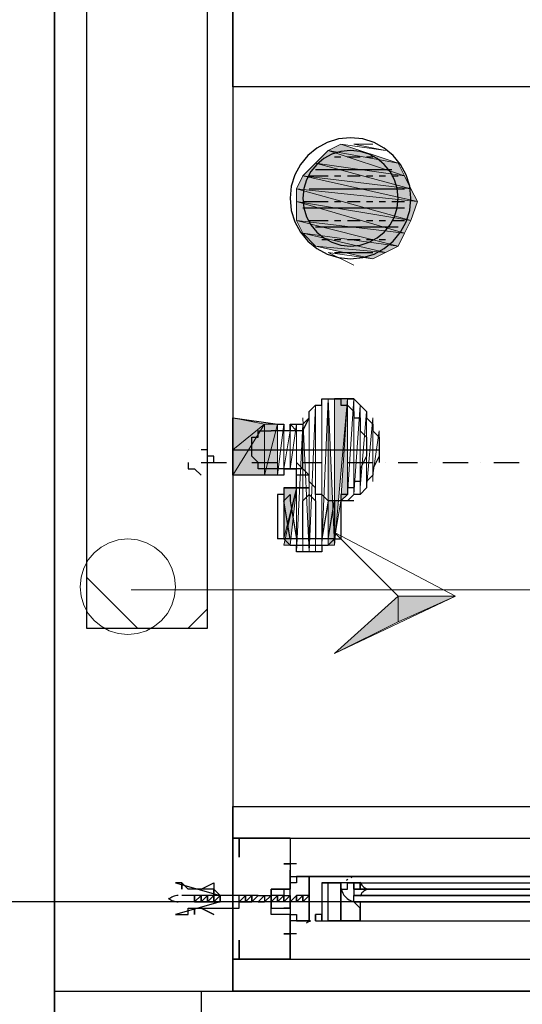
# Model space of a CAD drawing. Header units: millimetres. Extents: x 0 to 420, y 0 to 297.
# Tile 6 of 88: x 48.45 to 51.79, y 105.32 to 111.87. Entities that reach past the tile are written whole.
import ezdxf

# ---------------------------------------------------------------- set-up
doc = ezdxf.new("R2010")
doc.units = ezdxf.units.MM
doc.layers.add('FILL_000000', color=7, linetype='Continuous')
doc.layers.add('LINE_000000', color=7, linetype='Continuous')
doc.layers.add('FILL_FFFFFF', color=7, linetype='Continuous', true_color=0xffffff)
doc.layers.add('LINE_FFFFFF', color=7, linetype='Continuous', true_color=0xffffff)

msp = doc.modelspace()

# ---------------------------------------------------------------- hatches: boundary and pattern name
at = {"layer": 'FILL_000000'}
h = msp.add_hatch(color=7, dxfattribs=at)
h.dxf.hatch_style = 1
h.paths.add_polyline_path([(50.9693, 108.0347), (50.9693, 107.8653), (50.546, 107.6537), (50.9693, 108.0347)])
h = msp.add_hatch(color=7, dxfattribs=at)
h.dxf.hatch_style = 1
h.paths.add_polyline_path([(51.3504, 108.0347), (50.9693, 108.0347), (50.9693, 107.8653), (51.3504, 108.0347)])
at = {"layer": 'FILL_FFFFFF'}
h = msp.add_hatch(color=7, dxfattribs=at)
h.dxf.hatch_style = 1
h.paths.add_polyline_path([(50.5883, 111.0403), (50.9693, 110.9133), (50.5037, 110.998), (50.5883, 111.0403)])
h = msp.add_hatch(color=7, dxfattribs=at)
h.dxf.hatch_style = 1
h.paths.add_polyline_path([(50.5037, 110.998), (51.0117, 110.8287), (50.419, 110.9133), (50.5037, 110.998)])
h = msp.add_hatch(color=7, dxfattribs=at)
h.dxf.hatch_style = 1
h.paths.add_polyline_path([(50.9693, 110.9133), (50.5037, 110.998), (51.0117, 110.8287), (50.9693, 110.9133)])
h = msp.add_hatch(color=7, dxfattribs=at)
h.dxf.hatch_style = 1
h.paths.add_polyline_path([(50.419, 110.9133), (51.054, 110.744), (50.3344, 110.8287), (50.419, 110.9133)])
h = msp.add_hatch(color=7, dxfattribs=at)
h.dxf.hatch_style = 1
h.paths.add_polyline_path([(51.0117, 110.8287), (50.419, 110.9133), (51.054, 110.744), (51.0117, 110.8287)])
h = msp.add_hatch(color=7, dxfattribs=at)
h.dxf.hatch_style = 1
h.paths.add_polyline_path([(50.3344, 110.8287), (51.0963, 110.6593), (50.292, 110.744), (50.3344, 110.8287)])
h = msp.add_hatch(color=7, dxfattribs=at)
h.dxf.hatch_style = 1
h.paths.add_polyline_path([(51.054, 110.744), (50.3344, 110.8287), (51.0963, 110.6593), (51.054, 110.744)])
h = msp.add_hatch(color=7, dxfattribs=at)
h.dxf.hatch_style = 1
h.paths.add_polyline_path([(51.0963, 110.6593), (50.292, 110.744), (51.054, 110.5323), (51.0963, 110.6593)])
h = msp.add_hatch(color=7, dxfattribs=at)
h.dxf.hatch_style = 1
h.paths.add_polyline_path([(50.292, 110.744), (51.054, 110.5323), (50.292, 110.6593), (50.292, 110.744)])
h = msp.add_hatch(color=7, dxfattribs=at)
h.dxf.hatch_style = 1
h.paths.add_polyline_path([(51.054, 110.5323), (50.292, 110.6593), (51.0117, 110.4477), (51.054, 110.5323)])
h = msp.add_hatch(color=7, dxfattribs=at)
h.dxf.hatch_style = 1
h.paths.add_polyline_path([(50.292, 110.6593), (51.0117, 110.4477), (50.292, 110.5323), (50.292, 110.6593)])
h = msp.add_hatch(color=7, dxfattribs=at)
h.dxf.hatch_style = 1
h.paths.add_polyline_path([(51.0117, 110.4477), (50.292, 110.5323), (50.9693, 110.363), (51.0117, 110.4477)])
h = msp.add_hatch(color=7, dxfattribs=at)
h.dxf.hatch_style = 1
h.paths.add_polyline_path([(50.292, 110.5323), (50.9693, 110.363), (50.3344, 110.4477), (50.292, 110.5323)])
h = msp.add_hatch(color=7, dxfattribs=at)
h.dxf.hatch_style = 1
h.paths.add_polyline_path([(50.9693, 110.363), (50.3344, 110.4477), (50.8847, 110.3207), (50.9693, 110.363)])
h = msp.add_hatch(color=7, dxfattribs=at)
h.dxf.hatch_style = 1
h.paths.add_polyline_path([(50.3344, 110.4477), (50.8847, 110.3207), (50.419, 110.363), (50.3344, 110.4477)])
h = msp.add_hatch(color=7, dxfattribs=at)
h.dxf.hatch_style = 1
h.paths.add_polyline_path([(50.8847, 110.3207), (50.419, 110.363), (50.8, 110.2783), (50.8847, 110.3207)])
h = msp.add_hatch(color=7, dxfattribs=at)
h.dxf.hatch_style = 1
h.paths.add_polyline_path([(50.5037, 108.3733), (50.5037, 109.347), (50.546, 108.3733), (50.5037, 108.3733)])
h = msp.add_hatch(color=7, dxfattribs=at)
h.dxf.hatch_style = 1
h.paths.add_polyline_path([(50.546, 109.347), (50.6307, 109.347), (50.546, 108.3733), (50.546, 109.347)])
h = msp.add_hatch(color=7, dxfattribs=at)
h.dxf.hatch_style = 1
h.paths.add_polyline_path([(50.5883, 108.6697), (50.6307, 109.347), (50.6307, 108.712), (50.5883, 108.6697)])
h = msp.add_hatch(color=7, dxfattribs=at)
h.dxf.hatch_style = 1
h.paths.add_polyline_path([(49.8687, 109.0083), (50.0804, 109.1777), (49.8687, 109.22), (49.8687, 109.0083)])
h = msp.add_hatch(color=7, dxfattribs=at)
h.dxf.hatch_style = 1
h.paths.add_polyline_path([(49.8687, 108.839), (49.8687, 109.0083), (50.0804, 109.1777), (49.8687, 108.839)])
h = msp.add_hatch(color=7, dxfattribs=at)
h.dxf.hatch_style = 1
h.paths.add_polyline_path([(49.8687, 108.839), (50.0804, 109.1777), (50.0804, 108.839), (49.8687, 108.839)])
h = msp.add_hatch(color=7, dxfattribs=at)
h.dxf.hatch_style = 1
h.paths.add_polyline_path([(50.0804, 109.1777), (50.0804, 108.839), (50.165, 109.1777), (50.0804, 109.1777)])
h = msp.add_hatch(color=7, dxfattribs=at)
h.dxf.hatch_style = 1
h.paths.add_polyline_path([(50.0804, 108.839), (50.165, 109.1777), (50.165, 108.839), (50.0804, 108.839)])
h = msp.add_hatch(color=7, dxfattribs=at)
h.dxf.hatch_style = 1
h.paths.add_polyline_path([(50.2074, 108.3733), (50.292, 108.7543), (50.2497, 108.3733), (50.2074, 108.3733)])
h = msp.add_hatch(color=7, dxfattribs=at)
h.dxf.hatch_style = 1
h.paths.add_polyline_path([(50.2074, 108.7543), (50.292, 108.7543), (50.2074, 108.4157), (50.2074, 108.7543)])

# ---------------------------------------------------------------- linework, layer by layer
at = {"layer": 'LINE_000000', "lineweight": 25}
for p, q in [((48.6833, 225.5943), (48.6833, 69.1303)), ((48.6833, 105.3253), (48.6833, 217.2123)), ((50.546, 110.9557), (50.5883, 110.9557)), ((50.6307, 110.9557), (50.7153, 110.9557)), ((50.7577, 110.9557), (50.8, 110.9557)), ((50.8423, 110.9557), (50.8423, 110.9557)), ((50.419, 110.871), (50.927, 110.871)), ((50.546, 110.8287), (50.5883, 110.8287)), ((50.6307, 110.8287), (50.7153, 110.8287)), ((50.7577, 110.8287), (50.8, 110.8287)), ((50.8423, 110.8287), (50.8847, 110.8287)), ((50.927, 110.8287), (50.9693, 110.8287)), ((50.3767, 110.744), (51.0117, 110.744)), ((50.546, 110.6593), (50.5883, 110.6593)), ((50.6307, 110.6593), (50.7153, 110.6593)), ((50.7577, 110.6593), (50.8, 110.6593)), ((50.8423, 110.6593), (50.8847, 110.6593)), ((50.927, 110.6593), (51.0117, 110.6593)), ((50.3344, 110.617), (51.0117, 110.617)), ((50.546, 110.5323), (50.5883, 110.5323)), ((50.6307, 110.5323), (50.7153, 110.5323)), ((50.7577, 110.5323), (50.8, 110.5323)), ((50.8423, 110.5323), (50.8847, 110.5323)), ((50.927, 110.5323), (51.0117, 110.5323)), ((50.419, 110.49), (50.9693, 110.49)), ((50.4613, 110.4053), (50.5037, 110.4053)), ((50.546, 110.4053), (50.5883, 110.4053)), ((50.6307, 110.4053), (50.7153, 110.4053)), ((50.7577, 110.4053), (50.8, 110.4053)), ((50.8423, 110.4053), (50.8847, 110.4053)), ((50.546, 110.3207), (50.8, 110.3207)), ((50.673, 109.347), (50.546, 109.347)), ((50.3344, 109.1777), (50.3767, 109.22)), ((50.038, 109.1353), (50.038, 109.1353)), ((50.0804, 109.1353), (50.0804, 109.1353)), ((50.0804, 109.1353), (50.1227, 109.1353)), ((50.165, 109.1777), (50.165, 109.1777)), ((50.292, 109.1353), (50.2497, 109.1777)), ((50.2497, 109.1353), (50.2497, 109.1353)), ((50.2497, 109.1353), (50.2497, 109.1353)), ((50.3344, 109.1353), (50.292, 109.1353)), ((50.3344, 109.1777), (50.3344, 109.1777)), ((50.3344, 109.1353), (50.3344, 109.1353)), ((50.8423, 109.093), (50.8423, 109.093)), ((50.8423, 109.093), (50.8423, 109.0507)), ((49.5723, 109.0083), (49.5723, 109.0083)), ((49.8687, 109.0083), (50.8423, 109.0083)), ((50.3344, 109.0083), (50.3344, 109.0507)), ((50.3344, 109.0083), (50.3344, 109.0083)), ((50.3344, 109.0083), (50.3344, 109.0083)), ((50.8423, 109.0083), (50.8423, 109.0083)), ((49.657, 108.9237), (49.8263, 108.9237)), ((49.911, 108.9237), (49.911, 108.9237)), ((49.9957, 108.9237), (50.165, 108.9237)), ((50.2497, 108.9237), (50.2497, 108.9237)), ((50.292, 108.9237), (50.292, 108.9237)), ((50.292, 108.9237), (50.3344, 108.8813)), ((50.3344, 108.9237), (50.4613, 108.9237)), ((50.546, 108.9237), (50.546, 108.9237)), ((50.6307, 108.9237), (50.8, 108.9237)), ((50.8423, 108.966), (50.8423, 108.966)), ((50.8423, 108.966), (50.8423, 108.9237)), ((50.8847, 108.9237), (50.8847, 108.9237)), ((50.9693, 108.9237), (51.0963, 108.9237)), ((51.181, 108.9237), (51.181, 108.9237)), ((51.2657, 108.9237), (51.435, 108.9237)), ((51.5197, 108.9237), (51.5197, 108.9237)), ((51.6043, 108.9237), (51.7737, 108.9237)), ((49.6993, 108.8813), (49.6993, 108.8813)), ((50.2074, 108.8813), (50.2074, 108.8813)), ((50.292, 108.8813), (50.2497, 108.8813)), ((50.2497, 108.8813), (50.292, 108.8813)), ((50.2497, 108.8813), (50.2497, 108.8813)), ((50.2497, 108.8813), (50.2497, 108.8813)), ((50.292, 108.7543), (50.292, 108.8813)), ((50.3344, 108.8813), (50.3344, 108.8813)), ((50.3344, 108.839), (50.3344, 108.839)), ((50.3767, 108.839), (50.3344, 108.839)), ((50.3344, 108.839), (50.3344, 108.839)), ((50.3767, 108.839), (50.3767, 108.839)), ((50.2074, 108.712), (50.2074, 108.6697)), ((50.2074, 108.6697), (50.2074, 108.6697)), ((50.2074, 108.6697), (50.2074, 108.4157)), ((50.2497, 108.4157), (50.2074, 108.6697)), ((50.2074, 108.6697), (50.2074, 108.6697)), ((50.2497, 108.712), (50.2497, 108.712)), ((50.2497, 108.6697), (50.292, 108.4157)), ((50.2497, 108.6697), (50.2497, 108.6697)), ((50.3767, 108.712), (50.3767, 108.712)), ((50.5037, 108.6697), (50.4613, 108.4157)), ((50.5037, 108.4157), (50.546, 108.6697)), ((50.5037, 108.6697), (50.5037, 108.6697)), ((50.673, 108.6697), (50.546, 108.6697)), ((50.546, 108.6697), (50.546, 108.4157)), ((50.5883, 108.6697), (50.5883, 108.6697)), ((50.5883, 108.6697), (50.5883, 108.4157)), ((50.2074, 108.4157), (50.165, 108.4157)), ((50.2074, 108.4157), (50.2074, 108.4157)), ((50.546, 108.4157), (50.2074, 108.4157)), ((50.2497, 108.3733), (50.2074, 108.4157)), ((50.2074, 108.4157), (50.2074, 108.4157)), ((50.2497, 108.4157), (50.2497, 108.4157)), ((50.292, 108.4157), (50.2497, 108.4157)), ((50.3767, 108.4157), (50.3344, 108.4157)), ((50.419, 108.4157), (50.3767, 108.4157)), ((50.3767, 108.4157), (50.3767, 108.4157)), ((50.5037, 108.4157), (50.4613, 108.4157)), ((50.5037, 108.4157), (50.5037, 108.4157)), ((50.546, 108.4157), (50.546, 108.4157)), ((50.292, 108.3733), (50.4613, 108.3733)), ((50.292, 108.331), (50.292, 108.3733)), ((50.292, 108.3733), (50.292, 108.3733)), ((50.4613, 108.3733), (50.4613, 108.3733)), ((50.4613, 108.331), (50.292, 108.331)), ((49.2337, 107.823), (48.895, 108.1617)), ((49.5723, 107.823), (49.6993, 107.95)), ((49.8687, 106.426), (49.8687, 106.426)), ((49.8687, 106.426), (49.911, 106.426)), ((49.911, 106.426), (49.8687, 106.426)), ((49.8687, 106.426), (49.911, 106.426)), ((49.8687, 106.3837), (49.8687, 106.3837)), ((49.8687, 106.3837), (49.8687, 106.3837)), ((49.911, 106.426), (49.911, 106.426)), ((49.911, 106.3837), (49.911, 106.3837)), ((49.911, 106.3837), (49.911, 106.3837)), ((49.911, 106.3837), (49.911, 106.3837)), ((50.2497, 106.426), (53.086, 106.426)), ((50.292, 106.2566), (50.2074, 106.2566)), ((50.2497, 106.2566), (50.2497, 106.2566)), ((50.4613, 106.172), (50.4613, 106.172)), ((50.5037, 106.172), (50.4613, 106.172)), ((50.4613, 106.1297), (50.4613, 106.1297)), ((50.4613, 106.1297), (50.5037, 106.1297)), ((50.5037, 106.172), (50.5037, 106.172)), ((50.5037, 106.172), (50.5037, 106.172)), ((50.7153, 106.1297), (52.6203, 106.1297)), ((49.6147, 106.045), (49.53, 106.045)), ((49.6147, 106.0027), (49.657, 106.045)), ((49.6147, 106.045), (49.6147, 106.045)), ((49.657, 106.045), (49.6147, 106.045)), ((49.657, 106.045), (49.657, 106.045)), ((49.657, 106.045), (49.657, 106.045)), ((49.6993, 106.045), (49.657, 106.045)), ((49.6993, 106.0027), (49.7417, 106.045)), ((49.6993, 106.045), (49.6993, 106.045)), ((49.7417, 106.045), (49.6993, 106.045)), ((49.6993, 106.045), (49.6993, 106.045)), ((49.6993, 106.045), (49.6993, 106.045)), ((49.7417, 106.045), (49.7417, 106.045)), ((49.7417, 106.045), (49.7417, 106.045)), ((49.7417, 106.045), (49.7417, 106.045)), ((49.784, 106.045), (49.7417, 106.045)), ((49.784, 106.045), (49.784, 106.045)), ((49.784, 106.045), (49.784, 106.045)), ((49.911, 106.0027), (49.9533, 106.045)), ((49.911, 106.045), (49.911, 106.045)), ((49.911, 106.045), (49.911, 106.045)), ((49.9533, 106.045), (49.911, 106.045)), ((49.9533, 106.045), (49.9533, 106.045)), ((49.9533, 106.045), (49.9533, 106.045)), ((49.9533, 106.045), (49.9533, 106.045)), ((49.9533, 106.0027), (49.9957, 106.045)), ((49.9533, 106.045), (49.9533, 106.045)), ((49.9957, 106.045), (49.9533, 106.045)), ((49.9957, 106.045), (49.9957, 106.045)), ((50.038, 106.045), (49.9957, 106.045)), ((49.9957, 106.0027), (50.038, 106.045)), ((50.038, 106.045), (50.038, 106.045)), ((50.038, 106.045), (50.038, 106.045)), ((50.0804, 106.045), (50.0804, 106.0027)), ((50.0804, 106.045), (50.0804, 106.045)), ((50.0804, 106.045), (50.0804, 106.045)), ((50.0804, 106.045), (50.0804, 106.045)), ((50.0804, 106.045), (50.0804, 106.045)), ((50.165, 106.045), (50.1227, 106.045)), ((50.1227, 106.045), (50.1227, 106.045)), ((50.1227, 106.045), (50.1227, 106.045)), ((50.1227, 106.045), (50.1227, 106.045)), ((50.165, 106.045), (50.165, 106.045)), ((50.165, 106.045), (50.165, 106.045)), ((50.165, 106.045), (50.165, 106.045)), ((50.165, 106.045), (50.165, 106.045)), ((50.2074, 106.045), (50.165, 106.045)), ((50.165, 106.045), (50.165, 106.045)), ((50.2074, 106.045), (50.2074, 106.045)), ((50.2074, 106.045), (50.2074, 106.045)), ((50.2074, 106.045), (50.2074, 106.045)), ((50.2074, 106.045), (50.2074, 106.045)), ((50.2074, 106.045), (50.2074, 106.045)), ((50.2074, 106.045), (50.2074, 106.045)), ((50.2497, 106.045), (50.2497, 106.045)), ((50.2497, 106.045), (50.2497, 106.045)), ((50.2497, 106.045), (50.2497, 106.045)), ((50.2497, 106.045), (50.2497, 106.045)), ((50.2497, 106.045), (50.2497, 106.045)), ((50.2497, 106.045), (50.2497, 106.045)), ((50.292, 106.045), (50.292, 106.045)), ((50.292, 106.045), (50.292, 106.045)), ((50.292, 106.045), (50.292, 106.045)), ((50.3344, 106.045), (50.292, 106.045)), ((50.292, 106.045), (50.292, 106.045)), ((50.292, 106.045), (50.292, 106.045)), ((50.3344, 106.045), (50.3344, 106.045)), ((50.3344, 106.045), (50.3344, 106.045)), ((50.3344, 106.045), (50.3344, 106.045)), ((50.3767, 106.045), (50.3344, 106.0027)), ((50.3767, 106.045), (50.3344, 106.045)), ((50.3344, 106.045), (50.3344, 106.045)), ((50.3344, 106.045), (50.3344, 106.045)), ((50.3767, 106.045), (50.3767, 106.045)), ((50.3767, 106.045), (50.3767, 106.045)), ((50.3767, 106.045), (50.3767, 106.045)), ((50.673, 106.0873), (50.673, 106.0873)), ((50.673, 106.0873), (50.673, 106.0873)), ((50.673, 106.0873), (50.673, 106.045)), ((50.673, 106.045), (50.673, 106.045)), ((50.673, 106.0027), (50.673, 106.045)), ((50.673, 106.045), (52.705, 106.045)), ((50.7153, 106.0873), (50.7153, 106.0873)), ((50.7153, 106.045), (50.7153, 106.045)), ((112.9453, 106.0027), (27.813, 106.0027)), ((49.6147, 106.0027), (49.53, 106.0027)), ((49.6147, 106.0027), (49.6147, 106.0027)), ((49.6147, 106.0027), (49.657, 106.0027)), ((49.657, 106.0027), (49.657, 106.0027)), ((49.657, 106.0027), (49.657, 106.0027)), ((49.657, 106.0027), (49.6993, 106.0027)), ((49.657, 106.0027), (49.657, 106.0027)), ((49.6993, 106.0027), (49.6993, 106.0027)), ((49.6993, 106.0027), (49.7417, 106.0027)), ((49.6993, 106.0027), (49.6993, 106.0027)), ((49.6993, 106.0027), (49.6993, 106.0027)), ((49.7417, 106.0027), (49.7417, 106.0027)), ((49.7417, 106.0027), (49.7417, 106.0027)), ((49.7417, 106.0027), (49.7417, 106.0027)), ((49.7417, 106.0027), (49.7417, 106.0027)), ((49.7417, 106.0027), (49.784, 106.0027)), ((49.784, 106.0027), (49.784, 106.0027)), ((49.784, 106.0027), (49.784, 106.0027)), ((49.784, 106.0027), (49.784, 106.0027)), ((49.784, 106.0027), (49.784, 106.0027)), ((49.911, 106.0027), (49.9533, 106.0027)), ((49.9533, 106.0027), (49.9533, 106.0027)), ((49.9533, 106.0027), (49.9533, 106.0027)), ((49.9533, 106.0027), (49.9533, 106.0027)), ((49.9533, 106.0027), (49.9957, 106.0027)), ((49.9533, 106.0027), (49.9533, 106.0027)), ((49.9957, 106.0027), (49.9957, 106.0027)), ((50.038, 106.0027), (50.038, 106.0027)), ((50.0804, 106.0027), (50.0804, 106.0027)), ((50.0804, 106.0027), (50.0804, 106.0027)), ((50.1227, 106.0027), (50.0804, 106.0027)), ((50.0804, 106.0027), (50.0804, 106.0027)), ((50.0804, 106.0027), (50.0804, 106.0027)), ((50.0804, 106.0027), (50.0804, 106.0027)), ((50.0804, 106.0027), (50.0804, 106.0027)), ((50.165, 106.0027), (50.1227, 106.0027)), ((50.1227, 106.0027), (50.1227, 106.0027)), ((50.1227, 106.0027), (50.1227, 106.0027)), ((50.1227, 106.0027), (50.1227, 106.0027)), ((50.1227, 106.0027), (50.1227, 106.0027)), ((50.165, 106.0027), (50.165, 106.0027)), ((50.165, 106.0027), (50.165, 106.0027)), ((50.165, 106.0027), (50.165, 106.0027)), ((50.2074, 106.0027), (50.165, 106.0027)), ((50.165, 106.0027), (50.165, 106.0027)), ((50.165, 106.0027), (50.165, 106.0027)), ((50.3767, 106.0027), (50.2074, 106.0027)), ((50.2074, 106.0027), (50.2074, 106.0027)), ((50.2074, 106.0027), (50.2074, 106.0027)), ((50.2074, 106.0027), (50.2074, 106.0027)), ((50.2074, 106.0027), (50.2074, 106.0027)), ((50.2074, 106.0027), (50.2074, 106.0027)), ((50.2074, 106.0027), (50.2074, 106.0027)), ((50.2497, 106.0027), (50.2497, 106.0027)), ((50.2497, 106.0027), (50.2497, 106.0027)), ((50.2497, 106.0027), (50.2497, 106.0027)), ((50.2497, 106.0027), (50.2497, 106.0027)), ((50.2497, 106.0027), (50.2497, 106.0027)), ((50.292, 106.0027), (50.292, 106.0027)), ((50.292, 106.0027), (50.292, 106.0027)), ((50.292, 106.0027), (50.292, 106.0027)), ((50.292, 106.0027), (50.292, 106.0027)), ((50.3767, 106.0027), (50.3344, 106.0027)), ((50.3344, 106.0027), (50.3344, 106.0027)), ((50.3344, 106.0027), (50.3344, 106.0027)), ((50.3344, 106.0027), (50.3344, 106.0027)), ((50.3344, 106.0027), (50.3344, 106.0027)), ((50.3767, 106.0027), (50.3767, 106.0027)), ((50.7153, 106.0027), (52.6203, 106.0027)), ((50.3767, 105.8757), (50.3767, 105.8757)), ((50.3767, 105.8757), (50.3767, 105.8757)), ((50.419, 105.8757), (50.419, 105.8757)), ((50.419, 105.8757), (50.419, 105.8757)), ((50.419, 105.8757), (50.419, 105.8757)), ((50.419, 105.8757), (50.419, 105.8757)), ((50.7153, 105.8757), (52.6203, 105.8757)), ((50.292, 105.791), (50.2074, 105.791)), ((50.2497, 105.791), (50.2497, 105.8333)), ((50.2497, 105.791), (50.2497, 105.791)), ((49.8687, 105.6217), (49.8687, 105.6217)), ((49.911, 105.6217), (49.911, 105.6217)), ((50.2497, 105.6217), (53.086, 105.6217)), ((48.6833, 105.41), (66.2517, 105.41))]:
    msp.add_line(p, q, dxfattribs=at)
at = {"layer": 'LINE_000000', "lineweight": 0}
msp.add_line((49.8687, 106.0027), (49.8687, 106.0027), dxfattribs=at)
at = {"layer": 'LINE_000000', "lineweight": 25}
for points in [[(49.8687, 123.6557), (49.8687, 117.983), (57.2347, 117.983), (57.2347, 111.4213), (56.261, 111.4213), (56.261, 117.0093), (49.8687, 117.0093), (49.8687, 105.41)], [(50.3767, 110.8287), (50.419, 110.8287), (50.5037, 110.8287)], [(50.3344, 110.6593), (50.419, 110.6593), (50.5037, 110.6593)], [(50.3767, 110.5323), (50.419, 110.5323), (50.5037, 110.5323)], [(50.546, 108.6697), (50.5037, 108.6697), (50.4613, 108.712), (50.419, 108.712), (50.419, 108.7543), (50.3767, 108.7967), (50.3767, 108.839), (50.3344, 108.8813), (50.3344, 108.966), (50.3344, 109.0083), (50.3344, 109.093), (50.3344, 109.1353), (50.3767, 109.22), (50.3767, 109.2623), (50.419, 109.3047), (50.4613, 109.3047), (50.4613, 109.347), (50.5037, 109.347)], [(50.5037, 109.347), (50.546, 109.347), (50.5883, 109.347), (50.5883, 109.3047), (50.6307, 109.3047), (50.673, 109.2623), (50.673, 109.22), (50.7153, 109.22), (50.7153, 109.1353), (50.7577, 109.093), (50.7577, 109.0083), (50.7577, 108.966), (50.7153, 108.8813), (50.7153, 108.839), (50.7153, 108.7967), (50.673, 108.7967), (50.673, 108.7543), (50.6307, 108.7543), (50.6307, 108.712), (50.5883, 108.712), (50.5883, 108.6697), (50.546, 108.6697)], [(50.6307, 109.347), (50.673, 109.347), (50.7153, 109.3047), (50.7577, 109.2623), (50.7577, 109.22), (50.8, 109.1777), (50.8, 109.1353), (50.8423, 109.093), (50.8423, 109.0083), (50.8423, 108.966), (50.8, 108.8813), (50.8, 108.839), (50.7577, 108.7967), (50.7577, 108.7543), (50.7153, 108.712), (50.673, 108.712), (50.6307, 108.6697)], [(50.6307, 109.347), (50.673, 109.347), (50.7153, 109.3047), (50.7577, 109.2623), (50.7577, 109.22), (50.8, 109.1777), (50.8, 109.1353), (50.8423, 109.093), (50.8423, 109.0083), (50.8423, 108.966), (50.8, 108.8813), (50.8, 108.839), (50.7577, 108.7967), (50.7577, 108.7543), (50.7153, 108.712), (50.673, 108.712), (50.6307, 108.6697)], [(50.165, 108.839), (49.8687, 108.839), (49.8687, 109.22), (50.165, 109.1777), (50.2074, 109.1777), (50.2074, 109.1353)], [(50.038, 108.8813), (50.038, 108.9237), (49.9957, 108.966), (49.9957, 109.0083), (49.9957, 109.0507), (49.9957, 109.093), (50.038, 109.093), (50.038, 109.1353), (50.0804, 109.1353)], [(50.3344, 109.1353), (50.2074, 109.1353), (50.1227, 109.1353)], [(50.2497, 109.1777), (50.292, 109.1777), (50.3344, 109.1777)], [(50.292, 109.1353), (50.2497, 109.1353), (50.2497, 109.1777)], [(49.7417, 108.9237), (49.7417, 108.966), (49.6993, 108.966), (49.6993, 109.0083), (49.657, 109.0083)], [(49.5723, 108.9237), (49.5723, 108.8813), (49.6147, 108.8813), (49.657, 108.839)], [(50.3344, 108.8813), (50.2074, 108.8813), (50.1227, 108.8813), (50.0804, 108.8813), (50.038, 108.8813)], [(50.2074, 108.8813), (50.2074, 108.839), (50.165, 108.839)], [(50.3344, 108.839), (50.292, 108.839), (50.292, 108.8813), (50.2497, 108.8813)], [(50.2074, 108.7543), (50.2074, 108.712), (50.165, 108.712), (50.165, 108.6697), (50.165, 108.4157)], [(50.2074, 108.6697), (50.2497, 108.712), (50.2497, 108.6697)], [(50.3344, 108.4157), (50.3344, 108.6697), (50.3767, 108.712)], [(50.3767, 108.712), (50.419, 108.6697), (50.419, 108.4157)], [(50.2497, 108.3733), (50.5037, 108.3733), (50.546, 108.4157), (50.5883, 108.4157)], [(50.4613, 108.3733), (50.4613, 108.331), (50.3767, 108.331), (50.292, 108.331)], [(50.2497, 106.426), (49.911, 106.426), (50.2497, 106.426), (50.2497, 106.0873), (50.1227, 106.0873), (50.1227, 106.0027), (50.1227, 105.9603), (50.2497, 105.9603), (50.2497, 105.6217), (49.911, 105.6217), (49.911, 105.7063), (49.911, 105.7487), (49.911, 105.7063), (49.911, 105.6217), (50.2497, 105.6217), (50.2497, 105.791)], [(49.911, 106.3837), (49.911, 106.426), (49.911, 106.3837), (49.911, 106.426), (49.911, 106.3413), (49.911, 106.299), (49.911, 106.3413), (49.911, 106.426), (50.2497, 106.426), (50.2497, 106.2566), (50.2497, 106.2143)], [(50.2497, 105.8333), (50.2497, 105.918), (50.1227, 105.918), (50.1227, 106.0873), (50.2497, 106.0873), (50.2497, 106.2143)], [(50.6347, 106.1537), (50.6333, 106.1527), (50.6319, 106.1518), (50.6306, 106.1508), (50.6292, 106.1497), (50.6279, 106.1487), (50.6266, 106.1476), (50.6253, 106.1465), (50.624, 106.1454)], [(50.6892, 106.1719), (50.6845, 106.1716), (50.6799, 106.171), (50.6752, 106.1703), (50.6707, 106.1694), (50.6661, 106.1682), (50.6616, 106.1669), (50.6572, 106.1653), (50.6528, 106.1636)], [(50.717, 106.1363), (50.7196, 106.1279), (50.7233, 106.1201), (50.728, 106.1128), (50.7336, 106.1063), (50.7399, 106.1006), (50.7471, 106.0958), (50.7549, 106.092), (50.7632, 106.0893)], [(49.5045, 106.0449), (49.4959, 106.0442), (49.4875, 106.0428), (49.4792, 106.0408), (49.4711, 106.0381), (49.4633, 106.0347), (49.4558, 106.0307), (49.4485, 106.0262), (49.4417, 106.021)], [(49.6993, 106.0027), (49.6993, 106.045), (49.657, 106.0027), (49.657, 106.045), (49.657, 106.0027)], [(49.6993, 106.045), (49.6993, 106.0027), (49.7417, 106.045)], [(49.784, 106.045), (49.784, 106.0027), (49.784, 106.045), (49.7417, 106.0027)], [(49.9957, 106.0027), (49.9957, 106.045), (49.9957, 106.0027), (50.038, 106.045)], [(50.038, 106.045), (50.1227, 106.045), (50.1227, 106.0027), (49.9957, 106.0027)], [(50.0804, 106.045), (50.038, 106.0027), (50.0804, 106.0027)], [(50.0804, 106.045), (50.0804, 106.0027), (50.1227, 106.045), (50.0804, 106.0027)], [(50.165, 106.0027), (50.165, 106.045), (50.1227, 106.0027), (50.1227, 106.045), (50.1227, 106.0027), (50.1227, 106.045)], [(50.2074, 106.0027), (50.2074, 106.045), (50.165, 106.0027)], [(50.2497, 106.0027), (50.2497, 106.045), (50.2074, 106.0027)], [(50.292, 106.045), (50.292, 106.0027), (50.3344, 106.045)], [(50.3344, 106.045), (50.3344, 106.0027), (50.292, 106.0027)], [(50.5898, 106.0908), (50.5937, 106.0752), (50.5998, 106.0607), (50.6078, 106.0473), (50.6178, 106.0353), (50.6293, 106.0249), (50.6423, 106.0162), (50.6566, 106.0095), (50.672, 106.005)], [(50.5898, 106.0908), (50.5937, 106.0752), (50.5998, 106.0607), (50.6078, 106.0473), (50.6178, 106.0353), (50.6293, 106.0249), (50.6423, 106.0162), (50.6566, 106.0095), (50.672, 106.005)], [(52.705, 106.0873), (50.673, 106.0873), (52.705, 106.0873), (50.673, 106.0873)], [(52.705, 106.045), (50.673, 106.045), (52.705, 106.045), (50.673, 106.045)], [(50.7632, 106.0854), (50.7549, 106.0826), (50.7471, 106.0788), (50.7399, 106.074), (50.7336, 106.0683), (50.728, 106.0618), (50.7233, 106.0546), (50.7196, 106.0468), (50.717, 106.0384)], [(49.4417, 106.0267), (49.4485, 106.0215), (49.4558, 106.0169), (49.4633, 106.013), (49.4711, 106.0096), (49.4792, 106.0069), (49.4875, 106.0049), (49.4959, 106.0035), (49.5045, 106.0027)], [(50.5883, 105.8757), (50.6307, 105.8757), (50.7153, 105.8757), (50.7153, 105.9603), (50.673, 106.0027)], [(50.673, 106.0027), (50.7153, 106.0027), (50.7153, 105.8757), (50.5883, 105.8757)], [(50.624, 106.0293), (50.6315, 106.0232), (50.6394, 106.0179), (50.6478, 106.0134), (50.6565, 106.0096), (50.6655, 106.0066), (50.6747, 106.0045), (50.6842, 106.0031), (50.6937, 106.0027)], [(50.419, 105.8757), (50.419, 105.8757), (50.419, 105.918)], [(50.3885, 105.875), (50.3842, 105.8742), (50.3799, 105.8731), (50.3758, 105.8717), (50.3718, 105.8701), (50.3679, 105.8682), (50.3641, 105.866), (50.3605, 105.8635), (50.357, 105.8608)], [(49.657, 105.41), (49.657, 99.822), (54.8217, 99.822), (54.8217, 98.8907), (48.6833, 98.8907), (48.6833, 105.41)]]:
    msp.add_lwpolyline(points, dxfattribs=at)
for points in [[(48.895, 107.823), (49.6993, 107.823), (49.6993, 117.094), (48.895, 117.094), (48.895, 107.823)], [(56.261, 117.0093), (56.261, 111.4213), (49.8687, 111.4213), (49.8687, 117.0093), (56.261, 117.0093)], [(50.2497, 110.6805), (50.2579, 110.5995), (50.2813, 110.524), (50.3184, 110.4556), (50.3675, 110.3961), (50.427, 110.347), (50.4953, 110.3099), (50.5708, 110.2865), (50.6519, 110.2783), (50.7329, 110.2865), (50.8084, 110.3099), (50.8767, 110.347), (50.9362, 110.3961), (50.9853, 110.4556), (51.0224, 110.524), (51.0459, 110.5995), (51.054, 110.6805), (51.0459, 110.7615), (51.0224, 110.837), (50.9853, 110.9054), (50.9362, 110.9649), (50.8767, 111.014), (50.8084, 111.0511), (50.7329, 111.0745), (50.6519, 111.0827), (50.5708, 111.0745), (50.4953, 111.0511), (50.427, 111.014), (50.3675, 110.9649), (50.3184, 110.9054), (50.2813, 110.837), (50.2579, 110.7615), (50.2497, 110.6805)], [(50.3344, 110.6805), (50.3408, 110.6165), (50.3593, 110.5569), (50.3886, 110.503), (50.4274, 110.456), (50.4743, 110.4172), (50.5283, 110.3879), (50.5879, 110.3694), (50.6519, 110.363), (50.7158, 110.3694), (50.7754, 110.3879), (50.8294, 110.4172), (50.8764, 110.456), (50.9151, 110.503), (50.9444, 110.5569), (50.9629, 110.6165), (50.9694, 110.6805), (50.9629, 110.7445), (50.9444, 110.8041), (50.9151, 110.858), (50.8764, 110.905), (50.8294, 110.9438), (50.7754, 110.973), (50.7158, 110.9915), (50.6519, 110.998), (50.5879, 110.9915), (50.5283, 110.973), (50.4743, 110.9438), (50.4274, 110.905), (50.3886, 110.858), (50.3593, 110.8041), (50.3408, 110.7445), (50.3344, 110.6805)], [(50.2497, 109.1353), (50.2497, 109.1777), (50.2497, 109.1353)], [(50.2497, 108.8813), (50.2074, 108.8813), (50.2497, 108.8813)], [(50.3767, 108.7543), (50.2074, 108.7543), (50.3767, 108.7543)], [(53.467, 105.41), (49.8687, 105.41), (49.8687, 106.6377), (53.467, 106.6377), (53.467, 105.41)], [(50.2074, 106.2566), (50.2497, 106.2566), (50.2074, 106.2566)], [(49.784, 106.0027), (49.4877, 105.918), (49.53, 105.918), (49.5723, 105.918), (49.5723, 105.9603), (49.6147, 105.9603), (49.6147, 105.918), (49.6147, 105.9603), (49.657, 105.9603), (49.6993, 105.9603), (49.7417, 105.9603), (49.784, 105.9603), (49.911, 105.9603), (49.911, 106.045), (49.784, 106.045), (49.7417, 106.0873), (49.7417, 106.045), (49.7417, 106.0873), (49.6993, 106.0873), (49.657, 106.0873), (49.6147, 106.0873), (49.5723, 106.0873), (49.53, 106.1297), (49.53, 106.0873), (49.53, 106.1297), (49.4877, 106.1297), (49.784, 106.045), (49.784, 106.0027)], [(49.657, 106.0873), (49.7417, 106.1297), (49.7417, 106.0873), (49.657, 106.0873)], [(50.4613, 106.172), (50.3767, 106.172), (50.3767, 105.918), (50.3767, 105.8757), (50.2497, 105.8757), (50.2497, 105.918), (50.292, 105.918), (50.292, 105.8757), (50.3767, 105.8757), (50.3767, 106.172), (50.292, 106.172), (50.292, 106.1297), (50.2497, 106.1297), (50.2497, 106.172), (50.5037, 106.172), (50.4613, 106.172)], [(50.6307, 106.1297), (50.673, 106.1297), (50.673, 106.0873), (50.673, 106.1297), (50.7153, 106.1297), (50.7153, 106.0873), (50.7153, 106.1297), (50.5037, 106.1297), (50.4613, 106.1297), (50.4613, 105.8757), (50.4613, 105.918), (50.419, 105.918), (50.419, 105.8757), (50.419, 105.918), (50.419, 105.8757), (50.5883, 105.8757), (50.5883, 106.1297), (50.5883, 106.0873), (50.6307, 106.0873), (50.6307, 106.1297)], [(52.8743, 106.172), (50.5037, 106.172), (52.8743, 106.172)], [(50.5037, 106.1297), (50.5883, 106.1297), (50.5883, 105.8757), (50.5037, 105.8757), (50.5037, 106.1297)], [(50.5883, 106.0873), (50.5883, 106.1297), (50.5883, 106.0873)], [(49.6147, 106.045), (49.6147, 106.0027), (49.6147, 106.045)], [(49.7417, 106.045), (49.7417, 106.0027), (49.7417, 106.045)], [(49.9533, 106.045), (49.9533, 106.0027), (49.9533, 106.045)], [(50.165, 106.0027), (50.165, 106.045), (50.165, 106.0027)], [(50.2074, 105.9603), (50.2497, 105.9603), (50.2497, 106.0873), (50.2074, 106.0873), (50.2074, 106.045), (50.2497, 106.045), (50.2497, 105.9603), (50.2074, 105.9603)], [(50.2074, 106.0027), (50.2074, 106.045), (50.2074, 106.0027)], [(50.2497, 106.0027), (50.2497, 106.045), (50.2497, 106.0027)], [(50.2497, 106.0027), (50.292, 106.045), (50.2497, 106.0027)], [(50.292, 106.0027), (50.292, 106.045), (50.292, 106.0027)], [(50.3344, 106.0027), (50.3344, 106.045), (50.3344, 106.0027)], [(50.3767, 106.0027), (50.3767, 106.045), (50.3767, 106.0027)], [(49.657, 105.9603), (49.7417, 105.918), (49.657, 105.9603)], [(50.2074, 105.791), (50.2497, 105.791), (50.2074, 105.791)], [(49.8687, 105.6217), (49.911, 105.6217), (49.8687, 105.6217)], [(49.911, 105.6217), (49.8687, 105.6217), (49.911, 105.6217)]]:
    msp.add_lwpolyline(points, close=True, dxfattribs=at)
at = {"layer": 'LINE_000000', "lineweight": 13}
for points in [[(49.4877, 108.0982), (49.4812, 108.1622), (49.4627, 108.2217), (49.4334, 108.2757), (49.3947, 108.3227), (49.3477, 108.3614), (49.2938, 108.3907), (49.2342, 108.4092), (49.1702, 108.4156), (49.1062, 108.4092), (49.0466, 108.3907), (48.9927, 108.3614), (48.9457, 108.3227), (48.9069, 108.2757), (48.8776, 108.2217), (48.8591, 108.1622), (48.8527, 108.0982), (48.8591, 108.0342), (48.8776, 107.9746), (48.9069, 107.9206), (48.9457, 107.8736), (48.9927, 107.8349), (49.0466, 107.8056), (49.1062, 107.7871), (49.1702, 107.7807), (49.2342, 107.7871), (49.2938, 107.8056), (49.3477, 107.8349), (49.3947, 107.8736), (49.4334, 107.9206), (49.4627, 107.9746), (49.4812, 108.0342), (49.4877, 108.0982)], [(50.546, 108.458), (50.9693, 108.0347), (50.546, 107.6537), (51.3504, 108.0347), (50.546, 108.458)]]:
    msp.add_lwpolyline(points, close=True, dxfattribs=at)
msp.add_lwpolyline([(49.1914, 108.077), (53.848, 108.077), (54.5254, 107.315)], dxfattribs=at)
at = {"layer": 'LINE_000000', "lineweight": 0}
for points in [[(50.9693, 108.0347), (50.9693, 107.8653), (50.546, 107.6537), (50.9693, 108.0347)], [(51.3504, 108.0347), (50.9693, 108.0347), (50.9693, 107.8653), (51.3504, 108.0347)]]:
    msp.add_lwpolyline(points, close=True, dxfattribs=at)
at = {"layer": 'LINE_FFFFFF', "lineweight": 0}
for p, q in [((50.5037, 109.347), (50.546, 108.3733)), ((50.5037, 108.3733), (50.5037, 109.347)), ((50.546, 108.3733), (50.6307, 109.347)), ((50.165, 108.839), (50.2074, 109.1777)), ((50.2074, 108.8813), (50.2074, 109.1353)), ((50.2497, 109.1353), (50.2497, 109.1353)), ((50.2497, 109.1353), (50.2497, 109.1353)), ((50.2497, 108.8813), (50.2497, 108.8813)), ((50.2497, 108.8813), (50.2497, 108.8813)), ((50.292, 108.7543), (50.2074, 108.4157)), ((50.2497, 108.3733), (50.292, 108.7543))]:
    msp.add_line(p, q, dxfattribs=at)
for points in [[(50.5883, 111.0403), (50.9693, 110.9133), (50.5037, 110.998), (50.5883, 111.0403)], [(50.5037, 110.998), (51.0117, 110.8287), (50.419, 110.9133), (50.5037, 110.998)], [(50.9693, 110.9133), (50.5037, 110.998), (51.0117, 110.8287), (50.9693, 110.9133)], [(50.419, 110.9133), (51.054, 110.744), (50.3344, 110.8287), (50.419, 110.9133)], [(51.0117, 110.8287), (50.419, 110.9133), (51.054, 110.744), (51.0117, 110.8287)], [(50.3344, 110.8287), (51.0963, 110.6593), (50.292, 110.744), (50.3344, 110.8287)], [(51.054, 110.744), (50.3344, 110.8287), (51.0963, 110.6593), (51.054, 110.744)], [(51.0963, 110.6593), (50.292, 110.744), (51.054, 110.5323), (51.0963, 110.6593)], [(50.292, 110.744), (51.054, 110.5323), (50.292, 110.6593), (50.292, 110.744)], [(51.054, 110.5323), (50.292, 110.6593), (51.0117, 110.4477), (51.054, 110.5323)], [(50.292, 110.6593), (51.0117, 110.4477), (50.292, 110.5323), (50.292, 110.6593)], [(51.0117, 110.4477), (50.292, 110.5323), (50.9693, 110.363), (51.0117, 110.4477)], [(50.292, 110.5323), (50.9693, 110.363), (50.3344, 110.4477), (50.292, 110.5323)], [(50.9693, 110.363), (50.3344, 110.4477), (50.8847, 110.3207), (50.9693, 110.363)], [(50.3344, 110.4477), (50.8847, 110.3207), (50.419, 110.363), (50.3344, 110.4477)], [(50.8847, 110.3207), (50.419, 110.363), (50.8, 110.2783), (50.8847, 110.3207)], [(50.5037, 108.3733), (50.5037, 109.347), (50.546, 108.3733), (50.5037, 108.3733)], [(50.546, 109.347), (50.6307, 109.347), (50.546, 108.3733), (50.546, 109.347)], [(50.5883, 108.6697), (50.6307, 109.347), (50.6307, 108.712), (50.5883, 108.6697)], [(50.7153, 108.712), (50.7153, 109.3047), (50.7153, 108.712)], [(49.8687, 109.0083), (50.0804, 109.1777), (49.8687, 109.22), (49.8687, 109.0083)], [(49.8687, 108.839), (49.8687, 109.0083), (50.0804, 109.1777), (49.8687, 108.839)], [(49.8687, 108.839), (50.0804, 109.1777), (50.0804, 108.839), (49.8687, 108.839)], [(50.0804, 109.1777), (50.0804, 108.839), (50.165, 109.1777), (50.0804, 109.1777)], [(50.0804, 108.839), (50.165, 109.1777), (50.165, 108.839), (50.0804, 108.839)], [(50.165, 108.839), (50.165, 109.1777), (50.165, 108.839)], [(50.2074, 108.8813), (50.2074, 109.1353), (50.2074, 108.8813)], [(50.2497, 108.8813), (50.2497, 109.1777), (50.2497, 108.8813)], [(50.2497, 108.8813), (50.2497, 109.1777), (50.2497, 108.8813), (50.2497, 109.1777), (50.2497, 108.8813), (50.2497, 109.1353), (50.2497, 108.8813), (50.2497, 109.1777), (50.2497, 108.8813)], [(50.8423, 108.966), (50.8423, 109.0507), (50.8423, 108.966)], [(50.2074, 108.3733), (50.292, 108.7543), (50.2497, 108.3733), (50.2074, 108.3733)], [(50.2074, 108.7543), (50.292, 108.7543), (50.2074, 108.4157), (50.2074, 108.7543)], [(50.165, 108.712), (50.165, 108.4157), (50.165, 108.712)], [(50.546, 108.4157), (50.5883, 108.6697), (50.546, 108.4157), (50.5883, 108.6697), (50.546, 108.4157)]]:
    msp.add_lwpolyline(points, close=True, dxfattribs=at)
for points in [[(50.8, 111.0403), (50.673, 111.0403), (50.8847, 110.998), (50.5883, 111.0403), (50.9693, 110.9133)], [(50.419, 110.363), (50.8, 110.2783), (50.5037, 110.3207), (50.673, 110.236)], [(50.4613, 109.347), (50.4613, 108.3733), (50.5037, 109.347)], [(50.4613, 108.3733), (50.4613, 109.347), (50.4613, 108.331), (50.4613, 109.347)], [(50.7153, 109.3047), (50.673, 108.712), (50.673, 109.347), (50.6307, 108.712)], [(50.3767, 109.2623), (50.3767, 108.331), (50.3767, 109.22), (50.3767, 108.331), (50.3767, 109.22), (50.3767, 108.331), (50.3344, 109.22)], [(50.419, 108.331), (50.419, 109.3047), (50.419, 108.331), (50.419, 109.3047), (50.3767, 108.331), (50.419, 109.3047)], [(50.8423, 109.0507), (50.8423, 109.093), (50.8423, 108.9237), (50.8423, 109.1353), (50.8, 108.839), (50.8, 109.1777), (50.8, 108.7967), (50.8, 109.22), (50.7577, 108.7543), (50.7577, 109.2623), (50.7153, 108.7543)], [(50.2497, 109.1353), (50.2074, 108.8813), (50.2074, 109.1353)], [(50.292, 108.7543), (50.292, 109.1777), (50.2497, 108.8813), (50.292, 109.1777)], [(50.3344, 109.1777), (50.292, 108.331), (50.292, 109.1777), (50.292, 108.331)], [(50.292, 109.1777), (50.292, 108.3733), (50.292, 109.1777), (50.292, 108.3733)], [(50.3344, 109.1777), (50.3344, 108.331), (50.3344, 109.1777), (50.3344, 108.331)], [(50.8423, 109.0083), (50.8423, 108.966), (50.8423, 109.0507), (50.8423, 109.093)], [(50.8423, 108.9237), (50.8423, 109.093), (50.8423, 108.966)], [(50.2074, 108.7543), (50.2074, 108.4157), (50.2074, 108.712), (50.2074, 108.4157), (50.2074, 108.712), (50.2074, 108.4157)]]:
    msp.add_lwpolyline(points, dxfattribs=at)

doc.saveas('drawing.dxf')
